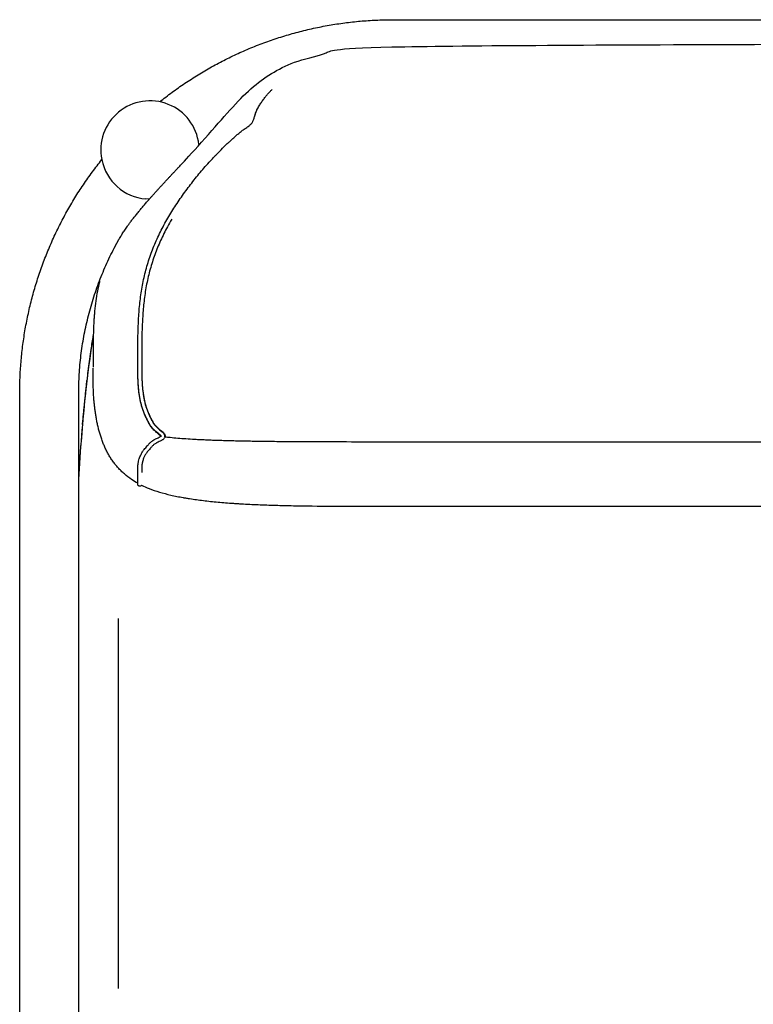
# Model space of a CAD drawing. Header units: millimetres. Extents: x -31695 to -21552, y 579 to 7253.
# Tile 27 of 35: x -28377 to -27995, y 4908 to 5421. Entities that reach past the tile are written whole.
import ezdxf

# ---------------------------------------------------------------- set-up
doc = ezdxf.new("R2010")
doc.units = ezdxf.units.MM
doc.layers.add('2d', color=7, linetype='Continuous', true_color=0x000000)

msp = doc.modelspace()

# ---------------------------------------------------------------- linework, layer by layer
at = {"layer": '2d', "linetype": 'Continuous'}
for p, q in [((-28283.92, 5356.24), (-28283.87, 5355.78)), ((-28309.78, 5327.63), (-28311.51, 5327.78)), ((-28326.03, 5109.06), (-28326.03, 4916.31))]:
    msp.add_line(p, q, dxfattribs=at)
for start, end in [(6.5803, 191.3385), (191.3385, 265.22)]:
    msp.add_arc((-28309.38, 5353.31), 25.62, start, end, dxfattribs=at)
for points, weights in [([(-28304.34, 5378.43), (-28250.97, 5421.21), (-28182.57, 5421.21)], [1, 0.943475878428, 1]), ([(-28253.64, 5374.26), (-28253.64, 5374.26), (-28253.65, 5374.25)], [0.975795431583, 0.975797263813, 0.975799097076]), ([(-28377.27, 5226.5), (-28377.27, 5294.9), (-28334.49, 5348.27)], [1, 0.943475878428, 1]), ([(-28346.53, 5226.5), (-28346.53, 5267.27), (-28327.44, 5303.29)], [1, 0.959901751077, 0.978375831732])]:
    msp.add_rational_spline(points, weights, degree=2, dxfattribs=at)
for points, degree in [([(-28182.57, 5421.21), (-28084.92, 5421.21), (-27987.27, 5421.21)], 2), ([(-28286.55, 5364.94), (-28286.55, 5364.94), (-28286.55, 5364.94), (-28286.55, 5364.94)], 3), ([(-28327.44, 5303.29), (-28327.37, 5303.42), (-28327.29, 5303.56), (-28327.13, 5303.86), (-28327.06, 5303.99), (-28326.99, 5304.12)], 5), ([(-28335.64, 5284.91), (-28335.68, 5284.77), (-28335.71, 5284.63), (-28335.75, 5284.48)], 3), ([(-28338.92, 5257.02), (-28342.47, 5235.54), (-28344.88, 5210.58), (-28346.53, 5183.44)], 3), ([(-28344.58, 5210.2), (-28343.42, 5221.64), (-28342.26, 5233.09)], 2), ([(-28377.27, 4670.04), (-28377.27, 4948.27), (-28377.27, 5226.5)], 2), ([(-28346.53, 4670.04), (-28346.53, 4948.27), (-28346.53, 5226.5)], 2), ([(-28303.57, 5204.2), (-28303.57, 5204.2), (-28303.57, 5204.2), (-28303.57, 5204.2)], 3), ([(-28303.57, 5204.18), (-28303.57, 5204.18), (-28303.57, 5204.18), (-28303.57, 5204.18)], 3), ([(-28346.53, 5183.05), (-28346.46, 5184.43), (-28346.38, 5185.82)], 2), ([(-28315.74, 5179.07), (-28315.74, 5179.07), (-28315.74, 5179.07), (-28315.74, 5179.07)], 3), ([(-28313.8, 5178.61), (-28314.03, 5178.16), (-28314.55, 5177.93), (-28315.04, 5178.09)], 3)]:
    msp.add_open_spline(points, degree=degree, dxfattribs=at)
msp.add_rational_spline([(-28326.99, 5304.12), (-28322.5, 5312.47), (-28317.32, 5320.37), (-28283.84, 5355.44), (-28264.58, 5378.65), (-28246.44, 5395.03), (-28218.73, 5404.6), (-28195.87, 5408.38), (-27987.27, 5408.38)], [0.978821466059, 0.983387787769, 0.990447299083, 1, 1, 1, 1, 1, 1], degree=3, knots=[-28.834726, -28.834726, -28.834726, -28.834726, 0.043278, 0.043278, 8.699061, 17.354844, 26.010627, 34.66641, 34.66641, 34.66641, 34.66641], dxfattribs=at)
for points, knots in [([(-28303.57, 5204.18), (-28303.57, 5204.19), (-28303.6, 5204.24), (-28303.62, 5204.27), (-28303.65, 5204.33), (-28303.72, 5204.41), (-28303.76, 5204.47), (-28303.84, 5204.56), (-28303.93, 5204.65), (-28304.01, 5204.73), (-28304.11, 5204.84), (-28304.23, 5204.94), (-28304.34, 5205.04), (-28304.46, 5205.15), (-28304.6, 5205.26), (-28304.73, 5205.36), (-28305.02, 5205.6), (-28305.33, 5205.84), (-28305.62, 5206.07), (-28305.95, 5206.32), (-28306.27, 5206.57), (-28306.58, 5206.83), (-28306.74, 5206.96), (-28306.9, 5207.1), (-28307.06, 5207.24), (-28307.21, 5207.37), (-28307.36, 5207.51), (-28307.51, 5207.66), (-28307.78, 5207.93), (-28308.05, 5208.21), (-28308.3, 5208.51), (-28308.53, 5208.79), (-28308.75, 5209.08), (-28308.96, 5209.37), (-28309.16, 5209.65), (-28309.34, 5209.94), (-28309.52, 5210.24), (-28309.69, 5210.52), (-28309.86, 5210.82), (-28310.02, 5211.11), (-28310.17, 5211.4), (-28310.32, 5211.69), (-28310.47, 5211.99), (-28310.61, 5212.27), (-28310.76, 5212.56), (-28310.9, 5212.86), (-28311.2, 5213.46), (-28311.49, 5214.06), (-28311.77, 5214.67), (-28312.06, 5215.3), (-28312.33, 5215.93), (-28312.59, 5216.58), (-28312.84, 5217.22), (-28313.08, 5217.87), (-28313.3, 5218.53), (-28313.51, 5219.19), (-28313.71, 5219.84), (-28313.88, 5220.51), (-28314.06, 5221.17), (-28314.22, 5221.83), (-28314.36, 5222.5), (-28314.5, 5223.16), (-28314.63, 5223.83), (-28314.74, 5224.5), (-28314.97, 5225.84), (-28315.15, 5227.19), (-28315.28, 5228.55), (-28315.42, 5229.89), (-28315.51, 5231.25), (-28315.58, 5232.6), (-28315.65, 5233.95), (-28315.69, 5235.29), (-28315.71, 5236.64), (-28315.72, 5237.31), (-28315.73, 5237.98), (-28315.73, 5238.66), (-28315.74, 5239.33), (-28315.74, 5240), (-28315.74, 5240.67), (-28315.75, 5241.34), (-28315.75, 5242.01), (-28315.75, 5242.68), (-28315.75, 5243.17), (-28315.75, 5243.65), (-28315.75, 5244.14), (-28315.74, 5245.2), (-28315.74, 5246.26), (-28315.74, 5247.32), (-28315.74, 5248.73), (-28315.73, 5250.14), (-28315.72, 5251.55), (-28315.71, 5252.89), (-28315.69, 5254.24), (-28315.67, 5255.58), (-28315.65, 5256.93), (-28315.62, 5258.27), (-28315.58, 5259.62), (-28315.53, 5260.96), (-28315.48, 5262.3), (-28315.42, 5263.65), (-28315.36, 5265), (-28315.28, 5266.35), (-28315.18, 5267.69), (-28315, 5270.39), (-28314.75, 5273.08), (-28314.42, 5275.77), (-28314.08, 5278.45), (-28313.66, 5281.13), (-28313.14, 5283.79), (-28312.62, 5286.46), (-28312, 5289.1), (-28311.28, 5291.71), (-28310.92, 5293.01), (-28310.53, 5294.31), (-28310.11, 5295.6), (-28309.7, 5296.89), (-28309.26, 5298.17), (-28308.8, 5299.44), (-28308.33, 5300.71), (-28307.84, 5301.97), (-28307.33, 5303.22), (-28306.82, 5304.48), (-28306.28, 5305.72), (-28305.72, 5306.95), (-28304.6, 5309.41), (-28303.4, 5311.83), (-28302.11, 5314.2), (-28300.83, 5316.57), (-28299.47, 5318.9), (-28298.05, 5321.19), (-28297.34, 5322.34), (-28296.61, 5323.47), (-28295.87, 5324.59), (-28295.13, 5325.72), (-28294.38, 5326.84), (-28293.61, 5327.94), (-28292.85, 5329.05), (-28292.07, 5330.15), (-28291.28, 5331.24), (-28290.49, 5332.33), (-28289.69, 5333.41), (-28288.88, 5334.48), (-28287.25, 5336.62), (-28285.59, 5338.73), (-28283.88, 5340.8), (-28283.02, 5341.84), (-28282.15, 5342.87), (-28281.27, 5343.89), (-28280.39, 5344.9), (-28279.51, 5345.91), (-28278.61, 5346.91), (-28278.16, 5347.4), (-28277.7, 5347.9), (-28277.25, 5348.39), (-28276.79, 5348.88), (-28276.33, 5349.37), (-28275.87, 5349.86), (-28275.41, 5350.34), (-28274.94, 5350.83), (-28274.48, 5351.31), (-28274.01, 5351.79), (-28273.54, 5352.27), (-28273.07, 5352.74), (-28272.13, 5353.7), (-28271.18, 5354.64), (-28270.21, 5355.57), (-28269.73, 5356.03), (-28269.24, 5356.49), (-28268.75, 5356.95), (-28268.26, 5357.41), (-28267.76, 5357.86), (-28267.27, 5358.31), (-28266.77, 5358.76), (-28266.28, 5359.21), (-28265.78, 5359.65), (-28265.54, 5359.87), (-28265.29, 5360.09), (-28265.04, 5360.31), (-28264.8, 5360.53), (-28264.55, 5360.75), (-28264.31, 5360.97), (-28263.8, 5361.41), (-28263.3, 5361.84), (-28262.78, 5362.27), (-28262.24, 5362.71), (-28261.69, 5363.14), (-28261.12, 5363.55), (-28260.55, 5363.96), (-28259.97, 5364.35), (-28259.38, 5364.75), (-28259.1, 5364.94), (-28258.82, 5365.13), (-28258.55, 5365.32), (-28258.29, 5365.5), (-28258.04, 5365.69), (-28257.8, 5365.88), (-28257.57, 5366.06), (-28257.35, 5366.24), (-28257.14, 5366.43), (-28257.05, 5366.52), (-28256.95, 5366.61), (-28256.86, 5366.7), (-28256.78, 5366.79), (-28256.69, 5366.88), (-28256.62, 5366.97), (-28256.46, 5367.15), (-28256.32, 5367.33), (-28256.2, 5367.52), (-28256.08, 5367.71), (-28255.97, 5367.89), (-28255.87, 5368.08), (-28255.77, 5368.28), (-28255.68, 5368.47), (-28255.6, 5368.67), (-28255.51, 5368.87), (-28255.43, 5369.08), (-28255.36, 5369.28), (-28255.3, 5369.45), (-28255.25, 5369.62), (-28255.2, 5369.79), (-28255.18, 5369.83), (-28255.17, 5369.87), (-28255.16, 5369.92), (-28255.09, 5370.14), (-28255.02, 5370.35), (-28254.96, 5370.56), (-28254.84, 5370.93), (-28254.73, 5371.29), (-28254.62, 5371.65), (-28254.6, 5371.71), (-28254.59, 5371.77), (-28254.57, 5371.82), (-28254.43, 5372.24), (-28254.3, 5372.65), (-28254.15, 5373.05), (-28254.07, 5373.25), (-28253.99, 5373.45), (-28253.91, 5373.64), (-28253.83, 5373.84), (-28253.74, 5374.03), (-28253.65, 5374.22), (-28253.48, 5374.59), (-28253.3, 5374.95), (-28253.11, 5375.3), (-28252.92, 5375.64), (-28252.72, 5375.98), (-28252.53, 5376.3), (-28252.34, 5376.62), (-28252.14, 5376.93), (-28251.95, 5377.23), (-28251.56, 5377.85), (-28251.17, 5378.43), (-28250.77, 5378.99), (-28250.37, 5379.55), (-28249.96, 5380.08), (-28249.56, 5380.59), (-28249.36, 5380.84), (-28249.16, 5381.08), (-28248.96, 5381.33), (-28248.76, 5381.56), (-28248.57, 5381.8), (-28248.37, 5382.03), (-28247.99, 5382.48), (-28247.61, 5382.92), (-28247.23, 5383.34), (-28246.86, 5383.76), (-28246.5, 5384.16), (-28246.15, 5384.55), (-28246.04, 5384.67), (-28245.93, 5384.78), (-28245.82, 5384.9)], [0.664476, 0.664476, 0.664476, 0.664476, 0.85077, 0.85077, 0.85077, 1.125821, 1.125821, 1.125821, 1.495463, 1.495463, 1.495463, 1.942599, 1.942599, 1.942599, 2.449587, 2.449587, 2.449587, 3.572949, 3.572949, 3.572949, 4.779847, 4.779847, 4.779847, 5.394602, 5.394602, 5.394602, 5.999227, 5.999227, 5.999227, 7.150229, 7.150229, 7.150229, 8.221784, 8.221784, 8.221784, 9.244076, 9.244076, 9.244076, 10.243888, 10.243888, 10.243888, 11.217579, 11.217579, 11.217579, 12.18026, 12.18026, 12.18026, 14.164807, 14.164807, 14.164807, 16.203044, 16.203044, 16.203044, 18.251022, 18.251022, 18.251022, 20.270865, 20.270865, 20.270865, 22.280309, 22.280309, 22.280309, 24.282293, 24.282293, 24.282293, 28.278846, 28.278846, 28.278846, 32.256933, 32.256933, 32.256933, 36.212909, 36.212909, 36.212909, 38.186035, 38.186035, 38.186035, 40.153811, 40.153811, 40.153811, 42.120713, 42.120713, 42.120713, 43.549242, 43.549242, 43.549242, 46.659783, 46.659783, 46.659783, 50.794727, 50.794727, 50.794727, 54.741235, 54.741235, 54.741235, 58.681334, 58.681334, 58.681334, 62.623881, 62.623881, 62.623881, 66.582563, 66.582563, 66.582563, 74.499343, 74.499343, 74.499343, 82.433366, 82.433366, 82.433366, 90.375573, 90.375573, 90.375573, 94.342318, 94.342318, 94.342318, 98.307756, 98.307756, 98.307756, 102.273583, 102.273583, 102.273583, 106.236844, 106.236844, 106.236844, 114.170985, 114.170985, 114.170985, 122.09374, 122.09374, 122.09374, 126.045397, 126.045397, 126.045397, 130.005064, 130.005064, 130.005064, 133.964197, 133.964197, 133.964197, 137.912379, 137.912379, 137.912379, 145.816244, 145.816244, 145.816244, 149.774245, 149.774245, 149.774245, 153.723271, 153.723271, 153.723271, 155.700006, 155.700006, 155.700006, 157.673979, 157.673979, 157.673979, 159.648658, 159.648658, 159.648658, 161.620506, 161.620506, 161.620506, 165.569892, 165.569892, 165.569892, 167.553008, 167.553008, 167.553008, 169.531423, 169.531423, 169.531423, 171.497337, 171.497337, 171.497337, 172.480161, 172.480161, 172.480161, 173.453973, 173.453973, 173.453973, 175.440445, 175.440445, 175.440445, 177.499659, 177.499659, 177.499659, 179.581023, 179.581023, 179.581023, 180.575605, 180.575605, 180.575605, 181.50794, 181.50794, 181.50794, 182.372171, 182.372171, 182.372171, 182.781077, 182.781077, 182.781077, 183.174701, 183.174701, 183.174701, 183.953888, 183.953888, 183.953888, 184.74473, 184.74473, 184.74473, 185.571344, 185.571344, 185.571344, 186.449577, 186.449577, 186.449577, 187.188752, 187.188752, 187.188752, 187.372465, 187.372465, 187.372465, 188.320796, 188.320796, 188.320796, 190.007407, 190.007407, 190.007407, 190.282079, 190.282079, 190.282079, 192.304348, 192.304348, 192.304348, 193.322537, 193.322537, 193.322537, 194.337501, 194.337501, 194.337501, 196.337456, 196.337456, 196.337456, 198.321377, 198.321377, 198.321377, 200.294221, 200.294221, 200.294221, 204.250762, 204.250762, 204.250762, 208.211168, 208.211168, 208.211168, 210.192856, 210.192856, 210.192856, 212.16222, 212.16222, 212.16222, 216.098225, 216.098225, 216.098225, 220.03058, 220.03058, 220.03058, 221.255663, 221.255663, 221.255663, 221.255663]), ([(-28254.81, 5371.05), (-28254.76, 5371.2), (-28254.72, 5371.36), (-28254.67, 5371.51), (-28254.62, 5371.69), (-28254.56, 5371.87), (-28254.5, 5372.05), (-28254.38, 5372.42), (-28254.25, 5372.78), (-28254.12, 5373.12), (-28253.99, 5373.47), (-28253.85, 5373.81), (-28253.7, 5374.13), (-28253.68, 5374.17), (-28253.66, 5374.21), (-28253.65, 5374.25)], [380.525049, 380.525049, 380.525049, 380.525049, 381.323863, 381.323863, 381.323863, 382.272074, 382.272074, 382.272074, 384.270241, 384.270241, 384.270241, 386.261775, 386.261775, 386.261775, 386.509954, 386.509954, 386.509954, 386.509954]), ([(-28298.09, 5317.16), (-28298.85, 5315.86), (-28299.59, 5314.55), (-28300.31, 5313.23), (-28301.57, 5310.89), (-28302.76, 5308.52), (-28303.86, 5306.1), (-28304.41, 5304.89), (-28304.93, 5303.67), (-28305.43, 5302.45), (-28305.94, 5301.22), (-28306.42, 5299.98), (-28306.87, 5298.74), (-28307.33, 5297.49), (-28307.76, 5296.24), (-28308.16, 5294.97), (-28308.57, 5293.71), (-28308.95, 5292.44), (-28309.3, 5291.16), (-28310.01, 5288.6), (-28310.62, 5286.01), (-28311.13, 5283.4), (-28311.64, 5280.79), (-28312.05, 5278.15), (-28312.38, 5275.51), (-28312.71, 5272.87), (-28312.96, 5270.21), (-28313.14, 5267.55), (-28313.23, 5266.22), (-28313.31, 5264.88), (-28313.37, 5263.55), (-28313.44, 5262.22), (-28313.49, 5260.89), (-28313.53, 5259.55), (-28313.57, 5258.22), (-28313.6, 5256.88), (-28313.62, 5255.55), (-28313.65, 5254.21), (-28313.66, 5252.87), (-28313.67, 5251.53), (-28313.68, 5250.13), (-28313.69, 5248.72), (-28313.69, 5247.32), (-28313.69, 5246.26), (-28313.69, 5245.2), (-28313.7, 5244.14), (-28313.7, 5243.65), (-28313.7, 5243.17), (-28313.7, 5242.68), (-28313.7, 5242.01), (-28313.7, 5241.34), (-28313.69, 5240.67), (-28313.69, 5240.01), (-28313.69, 5239.34), (-28313.68, 5238.67), (-28313.68, 5238.01), (-28313.67, 5237.34), (-28313.66, 5236.68), (-28313.64, 5235.35), (-28313.6, 5234.02), (-28313.53, 5232.7), (-28313.47, 5231.38), (-28313.38, 5230.06), (-28313.24, 5228.75), (-28313.11, 5227.44), (-28312.94, 5226.14), (-28312.72, 5224.85), (-28312.61, 5224.2), (-28312.49, 5223.56), (-28312.35, 5222.93), (-28312.22, 5222.29), (-28312.07, 5221.66), (-28311.9, 5221.03), (-28311.74, 5220.41), (-28311.55, 5219.79), (-28311.35, 5219.17), (-28311.15, 5218.55), (-28310.93, 5217.94), (-28310.68, 5217.34), (-28310.44, 5216.73), (-28310.18, 5216.12), (-28309.9, 5215.52), (-28309.63, 5214.93), (-28309.35, 5214.35), (-28309.06, 5213.76), (-28308.92, 5213.48), (-28308.78, 5213.19), (-28308.64, 5212.91), (-28308.5, 5212.63), (-28308.36, 5212.35), (-28308.21, 5212.08), (-28308.07, 5211.82), (-28307.92, 5211.55), (-28307.76, 5211.29), (-28307.61, 5211.04), (-28307.45, 5210.79), (-28307.28, 5210.55), (-28307.11, 5210.3), (-28306.92, 5210.06), (-28306.73, 5209.83), (-28306.52, 5209.58), (-28306.3, 5209.35), (-28306.07, 5209.12), (-28305.95, 5209), (-28305.82, 5208.88), (-28305.69, 5208.77), (-28305.56, 5208.65), (-28305.42, 5208.53), (-28305.28, 5208.41), (-28304.98, 5208.17), (-28304.67, 5207.92), (-28304.36, 5207.69), (-28304.05, 5207.44), (-28303.75, 5207.21), (-28303.44, 5206.95), (-28303.28, 5206.83), (-28303.14, 5206.71), (-28302.99, 5206.58), (-28302.85, 5206.45), (-28302.71, 5206.33), (-28302.57, 5206.2), (-28302.44, 5206.07), (-28302.32, 5205.94), (-28302.2, 5205.79), (-28302.08, 5205.65), (-28301.97, 5205.51), (-28301.87, 5205.35), (-28301.77, 5205.18), (-28301.69, 5205.01), (-28301.62, 5204.83), (-28301.59, 5204.73), (-28301.57, 5204.63), (-28301.55, 5204.53), (-28301.53, 5204.43), (-28301.53, 5204.33), (-28301.53, 5204.19)], [244.825087, 244.825087, 244.825087, 244.825087, 249.248856, 249.248856, 249.248856, 257.047414, 257.047414, 257.047414, 260.937073, 260.937073, 260.937073, 264.826796, 264.826796, 264.826796, 268.714627, 268.714627, 268.714627, 272.603271, 272.603271, 272.603271, 280.392005, 280.392005, 280.392005, 288.19056, 288.19056, 288.19056, 296.000773, 296.000773, 296.000773, 299.918193, 299.918193, 299.918193, 303.827793, 303.827793, 303.827793, 307.743191, 307.743191, 307.743191, 311.671977, 311.671977, 311.671977, 315.797239, 315.797239, 315.797239, 318.90695, 318.90695, 318.90695, 320.333589, 320.333589, 320.333589, 322.295076, 322.295076, 322.295076, 324.253288, 324.253288, 324.253288, 326.208582, 326.208582, 326.208582, 330.102461, 330.102461, 330.102461, 333.981043, 333.981043, 333.981043, 337.841199, 337.841199, 337.841199, 339.760689, 339.760689, 339.760689, 341.673265, 341.673265, 341.673265, 343.579943, 343.579943, 343.579943, 345.502924, 345.502924, 345.502924, 347.445745, 347.445745, 347.445745, 349.372563, 349.372563, 349.372563, 350.317051, 350.317051, 350.317051, 351.242799, 351.242799, 351.242799, 352.145414, 352.145414, 352.145414, 353.02927, 353.02927, 353.02927, 353.930842, 353.930842, 353.930842, 354.891961, 354.891961, 354.891961, 355.401614, 355.401614, 355.401614, 355.94462, 355.94462, 355.94462, 357.092269, 357.092269, 357.092269, 358.259345, 358.259345, 358.259345, 358.8354, 358.8354, 358.8354, 359.397026, 359.397026, 359.397026, 359.946551, 359.946551, 359.946551, 360.499153, 360.499153, 360.499153, 361.087273, 361.087273, 361.087273, 361.398314, 361.398314, 361.398314, 361.696496, 361.696496, 361.696496, 361.696496]), ([(-28335.75, 5284.48), (-28336.13, 5282.92), (-28336.47, 5281.35), (-28336.77, 5279.78), (-28337.1, 5278.06), (-28337.38, 5276.34), (-28337.62, 5274.61), (-28337.86, 5272.87), (-28338.06, 5271.13), (-28338.22, 5269.36), (-28338.23, 5269.28), (-28338.24, 5269.21), (-28338.24, 5269.14), (-28338.25, 5269.06), (-28338.26, 5268.99), (-28338.27, 5268.92), (-28338.27, 5268.84), (-28338.28, 5268.77), (-28338.29, 5268.69), (-28338.29, 5268.62), (-28338.3, 5268.55), (-28338.3, 5268.47), (-28338.31, 5268.4), (-28338.32, 5268.32), (-28338.32, 5268.25), (-28338.33, 5268.18), (-28338.34, 5268.1), (-28338.34, 5268.03), (-28338.35, 5267.95), (-28338.36, 5267.88), (-28338.36, 5267.81), (-28338.37, 5267.73), (-28338.37, 5267.66), (-28338.38, 5267.58), (-28338.39, 5267.51), (-28338.39, 5267.43), (-28338.4, 5267.36), (-28338.4, 5267.29), (-28338.41, 5267.21), (-28338.42, 5267.14), (-28338.42, 5267.06), (-28338.43, 5266.99), (-28338.43, 5266.91), (-28338.44, 5266.84), (-28338.44, 5266.76), (-28338.45, 5266.69), (-28338.46, 5266.54), (-28338.47, 5266.39), (-28338.48, 5266.24), (-28338.51, 5265.9), (-28338.54, 5265.49), (-28338.58, 5264.89), (-28338.59, 5264.66), (-28338.61, 5264.28), (-28338.62, 5264.11), (-28338.63, 5263.99), (-28338.64, 5263.91), (-28338.64, 5263.85), (-28338.64, 5263.85)], [0.427475, 0.427475, 0.427475, 0.427475, 5.127409, 5.127409, 5.127409, 10.241425, 10.241425, 10.241425, 15.400345, 15.400345, 15.400345, 15.617066, 15.617066, 15.617066, 16.617066, 16.617066, 16.617066, 17.617066, 17.617066, 17.617066, 18.617066, 18.617066, 18.617066, 19.617066, 19.617066, 19.617066, 20.617066, 20.617066, 20.617066, 21.617066, 21.617066, 21.617066, 22.617066, 22.617066, 22.617066, 23.617066, 23.617066, 23.617066, 24.617066, 24.617066, 24.617066, 25.617066, 25.617066, 25.617066, 25.835908, 25.835908, 25.835908, 26.274236, 26.274236, 26.274236, 27.41083, 27.41083, 28.099443, 28.099443, 28.624812, 28.624812, 28.624812, 28.980611, 28.980611, 28.980611, 28.980611]), ([(-28338.64, 5263.85), (-28338.64, 5263.85), (-28338.64, 5263.8), (-28338.65, 5263.68), (-28338.65, 5263.6), (-28338.67, 5263.38), (-28338.67, 5263.23), (-28338.69, 5262.92), (-28338.7, 5262.77), (-28338.73, 5262.19), (-28338.75, 5261.68), (-28338.81, 5260.33), (-28338.85, 5259.46), (-28338.88, 5258.45), (-28338.91, 5257.55), (-28338.93, 5256.6), (-28338.95, 5255.58), (-28338.97, 5254.65), (-28338.99, 5253.67), (-28339, 5252.64), (-28339.03, 5250.69), (-28339.04, 5248.59), (-28339.05, 5246.46), (-28339.05, 5245.38), (-28339.06, 5244.28), (-28339.06, 5243.19), (-28339.06, 5242.62), (-28339.06, 5242.06), (-28339.06, 5241.05), (-28339.06, 5240.57), (-28339.06, 5240.06)], [28.980626, 28.980626, 28.980626, 28.980626, 29.310659, 29.310659, 29.623379, 29.623379, 30.292338, 30.292338, 30.996595, 30.996595, 33.023264, 33.023264, 37.24168, 37.24168, 37.24168, 40.969462, 40.969462, 40.969462, 44.390209, 44.390209, 44.390209, 50.917365, 50.917365, 50.917365, 54.213018, 54.213018, 54.213018, 55.951928, 55.951928, 57.322283, 57.322283, 57.322283, 57.322283]), ([(-28346.53, 5180.72), (-28346.46, 5181.92), (-28346.39, 5183.13), (-28346.32, 5184.33), (-28345.85, 5192.01), (-28345.31, 5199.68), (-28344.68, 5207.35), (-28344.08, 5214.6), (-28343.4, 5221.84), (-28342.6, 5229.07), (-28342.22, 5232.52), (-28341.82, 5235.96), (-28341.38, 5239.4), (-28340.96, 5242.71), (-28340.51, 5246.02), (-28340.03, 5249.33), (-28339.68, 5251.72), (-28339.32, 5254.11), (-28338.93, 5256.5)], [509.253231, 509.253231, 509.253231, 509.253231, 512.788267, 512.788267, 512.788267, 535.303993, 535.303993, 535.303993, 556.604077, 556.604077, 556.604077, 566.747611, 566.747611, 566.747611, 576.527596, 576.527596, 576.527596, 583.604247, 583.604247, 583.604247, 583.604247]), ([(-28315.74, 5179.61), (-28316.86, 5180.22), (-28317.95, 5180.88), (-28319, 5181.59), (-28320.31, 5182.46), (-28321.56, 5183.42), (-28322.75, 5184.45), (-28323.04, 5184.7), (-28323.33, 5184.96), (-28323.61, 5185.22), (-28323.89, 5185.48), (-28324.17, 5185.74), (-28324.44, 5186), (-28324.98, 5186.53), (-28325.5, 5187.08), (-28326, 5187.64), (-28326.5, 5188.19), (-28326.99, 5188.76), (-28327.45, 5189.35), (-28327.68, 5189.64), (-28327.91, 5189.93), (-28328.14, 5190.23), (-28328.36, 5190.53), (-28328.58, 5190.82), (-28328.79, 5191.13), (-28329, 5191.43), (-28329.21, 5191.73), (-28329.42, 5192.04), (-28329.62, 5192.35), (-28329.82, 5192.66), (-28330.02, 5192.97), (-28330.41, 5193.6), (-28330.79, 5194.24), (-28331.15, 5194.88), (-28331.51, 5195.53), (-28331.85, 5196.19), (-28332.18, 5196.85), (-28332.51, 5197.52), (-28332.82, 5198.19), (-28333.12, 5198.87), (-28333.41, 5199.55), (-28333.7, 5200.24), (-28333.96, 5200.93), (-28334.23, 5201.63), (-28334.49, 5202.33), (-28334.73, 5203.03), (-28334.97, 5203.74), (-28335.19, 5204.45), (-28335.41, 5205.17), (-28335.52, 5205.52), (-28335.62, 5205.88), (-28335.72, 5206.24), (-28335.82, 5206.6), (-28335.92, 5206.96), (-28336.02, 5207.32), (-28336.21, 5208.04), (-28336.38, 5208.77), (-28336.55, 5209.5), (-28336.72, 5210.22), (-28336.87, 5210.95), (-28337.02, 5211.68), (-28337.17, 5212.4), (-28337.3, 5213.13), (-28337.43, 5213.86), (-28337.55, 5214.58), (-28337.67, 5215.31), (-28337.77, 5216.04), (-28337.88, 5216.75), (-28337.98, 5217.47), (-28338.07, 5218.19), (-28338.11, 5218.55), (-28338.16, 5218.91), (-28338.2, 5219.27), (-28338.24, 5219.62), (-28338.28, 5219.97), (-28338.32, 5220.33), (-28338.39, 5221.03), (-28338.46, 5221.73), (-28338.52, 5222.43), (-28338.58, 5223.13), (-28338.63, 5223.82), (-28338.68, 5224.51), (-28338.77, 5225.85), (-28338.84, 5227.2), (-28338.9, 5228.55), (-28338.95, 5229.85), (-28338.99, 5231.15), (-28339.01, 5232.45), (-28339.03, 5233.69), (-28339.05, 5234.94), (-28339.05, 5236.19), (-28339.06, 5236.79), (-28339.06, 5237.39), (-28339.06, 5238), (-28339.06, 5238.45), (-28339.06, 5239.19), (-28339.06, 5239.62)], [1.132255, 1.132255, 1.132255, 1.132255, 4.856313, 4.856313, 4.856313, 9.466042, 9.466042, 9.466042, 10.589543, 10.589543, 10.589543, 11.704316, 11.704316, 11.704316, 13.912742, 13.912742, 13.912742, 16.099981, 16.099981, 16.099981, 17.188025, 17.188025, 17.188025, 18.273605, 18.273605, 18.273605, 19.357497, 19.357497, 19.357497, 20.44039, 20.44039, 20.44039, 22.605695, 22.605695, 22.605695, 24.773079, 24.773079, 24.773079, 26.944919, 26.944919, 26.944919, 29.122245, 29.122245, 29.122245, 31.304817, 31.304817, 31.304817, 33.491223, 33.491223, 33.491223, 34.585091, 34.585091, 34.585091, 35.678918, 35.678918, 35.678918, 37.864656, 37.864656, 37.864656, 40.04414, 40.04414, 40.04414, 42.212463, 42.212463, 42.212463, 44.364142, 44.364142, 44.364142, 46.493228, 46.493228, 46.493228, 47.547316, 47.547316, 47.547316, 48.593392, 48.593392, 48.593392, 50.66042, 50.66042, 50.66042, 52.69343, 52.69343, 52.69343, 56.6555, 56.6555, 56.6555, 60.475948, 60.475948, 60.475948, 64.152485, 64.152485, 64.152485, 65.936566, 65.936566, 65.936566, 67.54065, 67.54065, 67.54065, 67.54065]), ([(-28303.81, 5204.08), (-28303.83, 5204.12), (-28303.87, 5204.19), (-28303.91, 5204.24), (-28303.96, 5204.32), (-28304.03, 5204.4), (-28304.1, 5204.48), (-28304.18, 5204.57), (-28304.28, 5204.67), (-28304.37, 5204.76), (-28304.48, 5204.86), (-28304.59, 5204.97), (-28304.7, 5205.07), (-28304.96, 5205.3), (-28305.24, 5205.53), (-28305.51, 5205.75), (-28305.81, 5206), (-28306.11, 5206.25), (-28306.41, 5206.51), (-28306.72, 5206.77), (-28307.02, 5207.03), (-28307.32, 5207.32), (-28307.6, 5207.59), (-28307.87, 5207.87), (-28308.12, 5208.16), (-28308.36, 5208.44), (-28308.59, 5208.73), (-28308.81, 5209.02), (-28309.01, 5209.31), (-28309.21, 5209.6), (-28309.39, 5209.89), (-28309.57, 5210.18), (-28309.74, 5210.47), (-28309.91, 5210.77), (-28310.06, 5211.05), (-28310.21, 5211.34), (-28310.36, 5211.63), (-28310.51, 5211.92), (-28310.66, 5212.21), (-28310.8, 5212.5), (-28310.95, 5212.8), (-28311.09, 5213.1), (-28311.24, 5213.4), (-28311.53, 5214.01), (-28311.81, 5214.62), (-28312.08, 5215.25), (-28312.35, 5215.88), (-28312.61, 5216.51), (-28312.85, 5217.16), (-28313.09, 5217.81), (-28313.31, 5218.46), (-28313.51, 5219.12), (-28313.91, 5220.43), (-28314.23, 5221.77), (-28314.5, 5223.11), (-28314.76, 5224.46), (-28314.97, 5225.81), (-28315.14, 5227.17), (-28315.22, 5227.84), (-28315.29, 5228.52), (-28315.35, 5229.2), (-28315.41, 5229.88), (-28315.46, 5230.55), (-28315.5, 5231.23), (-28315.59, 5232.58), (-28315.65, 5233.93), (-28315.68, 5235.29), (-28315.71, 5236.63), (-28315.73, 5237.97), (-28315.74, 5239.31)], [191.584543, 191.584543, 191.584543, 191.584543, 191.836992, 191.836992, 191.836992, 192.169989, 192.169989, 192.169989, 192.578945, 192.578945, 192.578945, 193.036672, 193.036672, 193.036672, 194.09163, 194.09163, 194.09163, 195.259165, 195.259165, 195.259165, 196.460282, 196.460282, 196.460282, 197.620365, 197.620365, 197.620365, 198.715067, 198.715067, 198.715067, 199.76007, 199.76007, 199.76007, 200.768159, 200.768159, 200.768159, 201.743738, 201.743738, 201.743738, 202.709061, 202.709061, 202.709061, 203.6962, 203.6962, 203.6962, 205.700031, 205.700031, 205.700031, 207.730377, 207.730377, 207.730377, 209.759801, 209.759801, 209.759801, 213.793075, 213.793075, 213.793075, 217.804751, 217.804751, 217.804751, 219.799243, 219.799243, 219.799243, 221.789026, 221.789026, 221.789026, 225.752911, 225.752911, 225.752911, 229.681038, 229.681038, 229.681038, 229.681038]), ([(-28313.69, 5239.31), (-28313.68, 5237.99), (-28313.67, 5236.66), (-28313.63, 5235.34), (-28313.6, 5234.01), (-28313.54, 5232.69), (-28313.46, 5231.36), (-28313.42, 5230.7), (-28313.37, 5230.04), (-28313.31, 5229.38), (-28313.25, 5228.72), (-28313.18, 5228.07), (-28313.1, 5227.41), (-28312.94, 5226.11), (-28312.74, 5224.8), (-28312.49, 5223.51), (-28312.24, 5222.23), (-28311.93, 5220.96), (-28311.55, 5219.72), (-28311.36, 5219.1), (-28311.15, 5218.48), (-28310.93, 5217.87), (-28310.7, 5217.26), (-28310.46, 5216.66), (-28310.2, 5216.06), (-28309.94, 5215.46), (-28309.67, 5214.87), (-28309.39, 5214.28), (-28309.25, 5213.99), (-28309.1, 5213.7), (-28308.96, 5213.41), (-28308.82, 5213.13), (-28308.68, 5212.84), (-28308.54, 5212.57), (-28308.4, 5212.29), (-28308.26, 5212.02), (-28308.11, 5211.76), (-28307.97, 5211.49), (-28307.82, 5211.23), (-28307.66, 5210.98), (-28307.5, 5210.73), (-28307.33, 5210.48), (-28307.15, 5210.23), (-28306.97, 5209.98), (-28306.78, 5209.74), (-28306.57, 5209.51), (-28306.36, 5209.26), (-28306.13, 5209.02), (-28305.9, 5208.79), (-28305.64, 5208.54), (-28305.36, 5208.3), (-28305.09, 5208.07), (-28304.79, 5207.82), (-28304.49, 5207.58), (-28304.2, 5207.33), (-28303.9, 5207.09), (-28303.62, 5206.85), (-28303.34, 5206.6), (-28303.2, 5206.48), (-28303.07, 5206.36), (-28302.94, 5206.23), (-28302.81, 5206.1), (-28302.69, 5205.97), (-28302.57, 5205.84), (-28302.45, 5205.71), (-28302.34, 5205.57), (-28302.24, 5205.43), (-28302.13, 5205.28), (-28302.04, 5205.13), (-28301.96, 5204.97), (-28301.88, 5204.79), (-28301.81, 5204.61), (-28301.78, 5204.41), (-28301.75, 5204.26), (-28301.74, 5204.1), (-28301.76, 5203.87)], [693.23354, 693.23354, 693.23354, 693.23354, 697.116087, 697.116087, 697.116087, 701.013661, 701.013661, 701.013661, 702.956383, 702.956383, 702.956383, 704.894532, 704.894532, 704.894532, 708.764779, 708.764779, 708.764779, 712.608287, 712.608287, 712.608287, 714.523105, 714.523105, 714.523105, 716.452486, 716.452486, 716.452486, 718.386886, 718.386886, 718.386886, 719.35028, 719.35028, 719.35028, 720.291732, 720.291732, 720.291732, 721.205966, 721.205966, 721.205966, 722.111294, 722.111294, 722.111294, 723.018499, 723.018499, 723.018499, 723.950504, 723.950504, 723.950504, 724.934944, 724.934944, 724.934944, 726.015178, 726.015178, 726.015178, 727.161322, 727.161322, 727.161322, 728.293372, 728.293372, 728.293372, 728.836938, 728.836938, 728.836938, 729.382276, 729.382276, 729.382276, 729.920085, 729.920085, 729.920085, 730.47436, 730.47436, 730.47436, 731.080056, 731.080056, 731.080056, 731.557475, 731.557475, 731.557475, 731.557475]), ([(-28315.74, 5179.07), (-28315.74, 5179.21), (-28315.74, 5179.28), (-28315.74, 5179.38), (-28315.74, 5179.47), (-28315.74, 5179.59), (-28315.74, 5179.75), (-28315.74, 5179.88), (-28315.74, 5180.04), (-28315.74, 5180.23), (-28315.74, 5180.34), (-28315.74, 5180.46), (-28315.74, 5180.59), (-28315.74, 5180.72), (-28315.74, 5180.86), (-28315.74, 5181.01), (-28315.74, 5181.17), (-28315.74, 5181.34), (-28315.74, 5181.52), (-28315.74, 5181.71), (-28315.74, 5181.9), (-28315.74, 5182.12), (-28315.74, 5182.34), (-28315.74, 5182.58), (-28315.74, 5182.83), (-28315.74, 5183.09), (-28315.74, 5183.37), (-28315.74, 5183.67), (-28315.74, 5183.97), (-28315.74, 5184.3), (-28315.74, 5184.66), (-28315.74, 5185.02), (-28315.74, 5185.41), (-28315.74, 5185.84), (-28315.74, 5186.06), (-28315.74, 5186.28), (-28315.74, 5186.52), (-28315.74, 5186.75), (-28315.74, 5187), (-28315.74, 5187.27), (-28315.73, 5187.53), (-28315.73, 5187.81), (-28315.71, 5188.1), (-28315.7, 5188.4), (-28315.68, 5188.71), (-28315.65, 5189.03), (-28315.62, 5189.36), (-28315.58, 5189.7), (-28315.53, 5190.06), (-28315.5, 5190.24), (-28315.47, 5190.43), (-28315.43, 5190.62), (-28315.4, 5190.81), (-28315.36, 5191), (-28315.32, 5191.21), (-28315.22, 5191.61), (-28315.11, 5192.04), (-28314.96, 5192.49), (-28314.92, 5192.64), (-28314.86, 5192.79), (-28314.81, 5192.94), (-28314.69, 5193.26), (-28314.56, 5193.58), (-28314.42, 5193.91), (-28314.31, 5194.16), (-28314.19, 5194.41), (-28314.05, 5194.67), (-28313.92, 5194.94), (-28313.77, 5195.21), (-28313.61, 5195.49), (-28313.44, 5195.77), (-28313.26, 5196.06), (-28313.06, 5196.35), (-28312.96, 5196.5), (-28312.85, 5196.64), (-28312.74, 5196.79), (-28312.63, 5196.94), (-28312.51, 5197.1), (-28312.39, 5197.25), (-28312.15, 5197.54), (-28311.9, 5197.84), (-28311.63, 5198.15), (-28311.37, 5198.44), (-28311.1, 5198.75), (-28310.83, 5199.06), (-28310.69, 5199.21), (-28310.56, 5199.37), (-28310.42, 5199.52), (-28310.28, 5199.68), (-28310.14, 5199.85), (-28309.99, 5200.02), (-28309.83, 5200.2), (-28309.67, 5200.37), (-28309.49, 5200.55), (-28309.32, 5200.73), (-28309.13, 5200.91), (-28308.92, 5201.09), (-28308.71, 5201.28), (-28308.49, 5201.46), (-28308.25, 5201.63), (-28307.99, 5201.82), (-28307.72, 5202), (-28307.44, 5202.17), (-28307.29, 5202.26), (-28307.13, 5202.35), (-28306.98, 5202.43), (-28306.82, 5202.51), (-28306.66, 5202.6), (-28306.49, 5202.68), (-28306.17, 5202.84), (-28305.86, 5202.98), (-28305.53, 5203.14), (-28305.23, 5203.28), (-28304.92, 5203.43), (-28304.63, 5203.58), (-28304.5, 5203.65), (-28304.37, 5203.72), (-28304.25, 5203.79), (-28304.14, 5203.86), (-28304.03, 5203.93), (-28303.93, 5204), (-28303.85, 5204.05), (-28303.76, 5204.12), (-28303.7, 5204.17), (-28303.67, 5204.2), (-28303.64, 5204.23), (-28303.61, 5204.26)], [921.291125, 921.291125, 921.291125, 921.291125, 938.815129, 938.815129, 938.815129, 956.341279, 956.341279, 956.341279, 971.59377, 971.59377, 971.59377, 980.35447, 980.35447, 980.35447, 989.117013, 989.117013, 989.117013, 997.866467, 997.866467, 997.866467, 1006.616998, 1006.616998, 1006.616998, 1015.379, 1015.379, 1015.379, 1024.141286, 1024.141286, 1024.141286, 1032.904791, 1032.904791, 1032.904791, 1041.665303, 1041.665303, 1041.665303, 1046.042763, 1046.042763, 1046.042763, 1050.432269, 1050.432269, 1050.432269, 1054.824606, 1054.824606, 1054.824606, 1059.211991, 1059.211991, 1059.211991, 1063.602556, 1063.602556, 1063.602556, 1065.800144, 1065.800144, 1065.800144, 1068.000036, 1068.000036, 1068.000036, 1072.410835, 1072.410835, 1072.410835, 1073.880813, 1073.880813, 1073.880813, 1076.828842, 1076.828842, 1076.828842, 1079.036778, 1079.036778, 1079.036778, 1081.250983, 1081.250983, 1081.250983, 1083.478695, 1083.478695, 1083.478695, 1084.604839, 1084.604839, 1084.604839, 1085.733789, 1085.733789, 1085.733789, 1087.97405, 1087.97405, 1087.97405, 1090.155573, 1090.155573, 1090.155573, 1091.213658, 1091.213658, 1091.213658, 1092.289444, 1092.289444, 1092.289444, 1093.386263, 1093.386263, 1093.386263, 1094.512134, 1094.512134, 1094.512134, 1095.6879, 1095.6879, 1095.6879, 1096.948639, 1096.948639, 1096.948639, 1097.612014, 1097.612014, 1097.612014, 1098.288304, 1098.288304, 1098.288304, 1099.610539, 1099.610539, 1099.610539, 1100.846497, 1100.846497, 1100.846497, 1101.402404, 1101.402404, 1101.402404, 1101.892537, 1101.892537, 1101.892537, 1102.297471, 1102.297471, 1102.297471, 1102.500866, 1102.500866, 1102.500866, 1102.500866]), ([(-28301.53, 5204.19), (-28301.53, 5204.08), (-28301.54, 5203.96), (-28301.57, 5203.85), (-28301.59, 5203.75), (-28301.62, 5203.65), (-28301.66, 5203.55), (-28301.74, 5203.36), (-28301.84, 5203.19), (-28301.96, 5203.03), (-28302.08, 5202.89), (-28302.2, 5202.76), (-28302.34, 5202.64), (-28302.48, 5202.52), (-28302.61, 5202.41), (-28302.76, 5202.31), (-28302.91, 5202.21), (-28303.06, 5202.12), (-28303.21, 5202.03), (-28303.37, 5201.94), (-28303.52, 5201.85), (-28303.68, 5201.77), (-28304, 5201.6), (-28304.33, 5201.44), (-28304.65, 5201.29), (-28304.96, 5201.14), (-28305.28, 5200.99), (-28305.58, 5200.84), (-28305.73, 5200.77), (-28305.87, 5200.7), (-28306.01, 5200.62), (-28306.14, 5200.55), (-28306.26, 5200.48), (-28306.39, 5200.41), (-28306.62, 5200.27), (-28306.83, 5200.13), (-28307.04, 5199.98), (-28307.23, 5199.84), (-28307.4, 5199.7), (-28307.57, 5199.55), (-28307.73, 5199.41), (-28307.89, 5199.26), (-28308.03, 5199.11), (-28308.18, 5198.96), (-28308.32, 5198.81), (-28308.46, 5198.66), (-28308.6, 5198.5), (-28308.74, 5198.34), (-28308.87, 5198.18), (-28309.01, 5198.02), (-28309.15, 5197.86), (-28309.29, 5197.71), (-28309.56, 5197.39), (-28309.83, 5197.09), (-28310.08, 5196.8), (-28310.34, 5196.51), (-28310.58, 5196.23), (-28310.79, 5195.96), (-28310.9, 5195.83), (-28311, 5195.7), (-28311.1, 5195.57), (-28311.19, 5195.44), (-28311.29, 5195.31), (-28311.37, 5195.19), (-28311.54, 5194.94), (-28311.7, 5194.69), (-28311.84, 5194.45), (-28311.98, 5194.21), (-28312.11, 5193.98), (-28312.23, 5193.75), (-28312.34, 5193.52), (-28312.45, 5193.29), (-28312.54, 5193.08), (-28312.67, 5192.79), (-28312.78, 5192.51), (-28312.88, 5192.24), (-28312.93, 5192.11), (-28312.97, 5191.98), (-28313.02, 5191.85), (-28313.14, 5191.47), (-28313.24, 5191.11), (-28313.32, 5190.76), (-28313.35, 5190.58), (-28313.39, 5190.41), (-28313.42, 5190.25), (-28313.45, 5190.08), (-28313.48, 5189.92), (-28313.5, 5189.76), (-28313.55, 5189.44), (-28313.58, 5189.14), (-28313.61, 5188.85), (-28313.63, 5188.56), (-28313.65, 5188.28), (-28313.66, 5188.01), (-28313.68, 5187.74), (-28313.68, 5187.48), (-28313.69, 5187.23), (-28313.69, 5186.98), (-28313.69, 5186.74), (-28313.69, 5186.51), (-28313.7, 5186.28), (-28313.7, 5186.06), (-28313.69, 5185.84), (-28313.69, 5185.65), (-28313.69, 5185.46), (-28313.69, 5185.28)], [0, 0, 0, 0, 0.345936, 0.345936, 0.345936, 0.668049, 0.668049, 0.668049, 1.285716, 1.285716, 1.285716, 1.85972, 1.85972, 1.85972, 2.425341, 2.425341, 2.425341, 2.997732, 2.997732, 2.997732, 3.580951, 3.580951, 3.580951, 4.761831, 4.761831, 4.761831, 5.919443, 5.919443, 5.919443, 6.471763, 6.471763, 6.471763, 6.990442, 6.990442, 6.990442, 7.968763, 7.968763, 7.968763, 8.888168, 8.888168, 8.888168, 9.791172, 9.791172, 9.791172, 10.707568, 10.707568, 10.707568, 11.652604, 11.652604, 11.652604, 12.611135, 12.611135, 12.611135, 14.564588, 14.564588, 14.564588, 16.531331, 16.531331, 16.531331, 17.507268, 17.507268, 17.507268, 18.479099, 18.479099, 18.479099, 20.410447, 20.410447, 20.410447, 22.344681, 22.344681, 22.344681, 24.284934, 24.284934, 24.284934, 26.880179, 26.880179, 26.880179, 28.176505, 28.176505, 28.176505, 32.076765, 32.076765, 32.076765, 34.029384, 34.029384, 34.029384, 35.983276, 35.983276, 35.983276, 39.894837, 39.894837, 39.894837, 43.812492, 43.812492, 43.812492, 47.74237, 47.74237, 47.74237, 51.675997, 51.675997, 51.675997, 55.60312, 55.60312, 55.60312, 59.179115, 59.179115, 59.179115, 59.179115]), ([(-28303.83, 5204.07), (-28303.83, 5204.07), (-28303.83, 5204.07), (-28303.83, 5204.07), (-28303.82, 5204.08), (-28303.82, 5204.08), (-28303.81, 5204.09)], [190.66074736, 190.66074736, 190.66074736, 190.66074736, 190.67176271, 190.67176271, 190.67176271, 190.73402428, 190.73402428, 190.73402428, 190.73402428]), ([(-28303.79, 5204.1), (-28303.79, 5204.09), (-28303.79, 5204.09), (-28303.79, 5204.09), (-28303.8, 5204.07), (-28303.79, 5204.04), (-28303.79, 5204.04)], [191.2122089, 191.2122089, 191.2122089, 191.2122089, 191.2287077, 191.2287077, 191.2287077, 191.3923898, 191.3923898, 191.3923898, 191.3923898]), ([(-28303.57, 5204.26), (-28303.57, 5204.26), (-28303.57, 5204.26), (-28303.57, 5204.26), (-28303.57, 5204.25), (-28303.57, 5204.24), (-28303.57, 5204.23), (-28303.57, 5204.23), (-28303.57, 5204.23), (-28303.57, 5204.22), (-28303.57, 5204.22), (-28303.57, 5204.22), (-28303.57, 5204.21), (-28303.57, 5204.21), (-28303.57, 5204.21), (-28303.57, 5204.21)], [0.04023054, 0.04023054, 0.04023054, 0.04023054, 0.04406163, 0.04406163, 0.04406163, 0.08987424, 0.08987424, 0.08987424, 0.10870071, 0.10870071, 0.10870071, 0.12817989, 0.12817989, 0.12817989, 0.14016686, 0.14016686, 0.14016686, 0.14016686]), ([(-28303.57, 5204.2), (-28303.57, 5204.2), (-28303.57, 5204.2), (-28303.57, 5204.2), (-28303.57, 5204.2), (-28303.57, 5204.2), (-28303.57, 5204.19), (-28303.57, 5204.19), (-28303.57, 5204.19), (-28303.57, 5204.19), (-28303.57, 5204.19), (-28303.57, 5204.19), (-28303.57, 5204.19)], [0.55737304, 0.55737304, 0.55737304, 0.55737304, 0.55961588, 0.55961588, 0.55961588, 0.56414293, 0.56414293, 0.56414293, 0.57847908, 0.57847908, 0.57847908, 0.59884168, 0.59884168, 0.59884168, 0.59884168]), ([(-28301.76, 5203.87), (-28300.79, 5203.76), (-28298.59, 5203.51), (-28295, 5203.18), (-28290.78, 5202.85), (-28287.22, 5202.63), (-28284.64, 5202.5), (-28282.86, 5202.41), (-28280.53, 5202.3), (-28277.56, 5202.18), (-28274.41, 5202.07), (-28271.1, 5201.97), (-28267.61, 5201.87), (-28264.56, 5201.79), (-28262.35, 5201.75), (-28261.06, 5201.72), (-28259.11, 5201.68), (-28256.12, 5201.62), (-28250.62, 5201.53), (-28243.43, 5201.45), (-28234.31, 5201.37), (-28221.58, 5201.31), (-28204.67, 5201.28), (-28175.92, 5201.28), (-28137.63, 5201.28), (-28088.84, 5201.28), (-28038.4, 5201.28), (-28004.23, 5201.28), (-27987.27, 5201.28)], [-3.986563, -3.986563, -3.986563, -3.986563, -3.9375, -3.875, -3.8125, -3.75, -3.734375, -3.71875, -3.6875, -3.65625, -3.625, -3.59375, -3.5625, -3.53125, -3.515625, -3.507812, -3.5, -3.46875, -3.4375, -3.375, -3.3125, -3.25, -3.125, -3, -2.75, -2.5, -2.25, -2.003579, -2.003579, -2.003579, -2.003579]), ([(-28315.04, 5178.09), (-28315.08, 5178.11), (-28315.12, 5178.12), (-28315.16, 5178.14), (-28315.2, 5178.16), (-28315.23, 5178.18), (-28315.27, 5178.2), (-28315.31, 5178.23), (-28315.34, 5178.26), (-28315.38, 5178.28), (-28315.41, 5178.31), (-28315.45, 5178.34), (-28315.48, 5178.38), (-28315.51, 5178.41), (-28315.54, 5178.45), (-28315.56, 5178.49), (-28315.59, 5178.53), (-28315.61, 5178.57), (-28315.64, 5178.61), (-28315.65, 5178.65), (-28315.67, 5178.69), (-28315.69, 5178.74), (-28315.7, 5178.78), (-28315.71, 5178.83), (-28315.73, 5178.87), (-28315.73, 5178.92), (-28315.74, 5178.96), (-28315.74, 5179.07)], [0, 0, 0, 0, 1.110114, 1.110114, 1.110114, 2.220227, 2.220227, 2.220227, 3.330341, 3.330341, 3.330341, 4.440455, 4.440455, 4.440455, 5.550569, 5.550569, 5.550569, 6.660682, 6.660682, 6.660682, 7.770796, 7.770796, 7.770796, 8.88091, 8.88091, 8.88091, 9.991024, 9.991024, 9.991024, 9.991024]), ([(-28313.8, 5178.61), (-28312.52, 5177.98), (-28311.2, 5177.41), (-28309.87, 5176.89), (-28308.11, 5176.2), (-28306.3, 5175.59), (-28304.48, 5175.04), (-28302.53, 5174.45), (-28300.54, 5173.93), (-28298.56, 5173.47), (-28296.43, 5172.98), (-28294.27, 5172.54), (-28292.13, 5172.16), (-28291.56, 5172.06), (-28291, 5171.96), (-28290.44, 5171.87), (-28289.87, 5171.77), (-28289.3, 5171.68), (-28288.73, 5171.59), (-28287.56, 5171.4), (-28286.38, 5171.23), (-28285.21, 5171.07), (-28283.99, 5170.9), (-28282.78, 5170.75), (-28281.57, 5170.6), (-28280.32, 5170.45), (-28279.07, 5170.31), (-28277.82, 5170.18), (-28276.53, 5170.05), (-28275.25, 5169.92), (-28273.96, 5169.8), (-28272.64, 5169.68), (-28271.31, 5169.57), (-28269.99, 5169.47), (-28268.63, 5169.36), (-28267.27, 5169.26), (-28265.92, 5169.17), (-28265.23, 5169.12), (-28264.53, 5169.07), (-28263.84, 5169.03), (-28263.49, 5169.01), (-28263.14, 5168.99), (-28262.79, 5168.97), (-28262.44, 5168.94), (-28262.09, 5168.92), (-28261.74, 5168.9), (-28260.31, 5168.82), (-28258.89, 5168.74), (-28257.46, 5168.67), (-28256, 5168.6), (-28254.54, 5168.53), (-28253.08, 5168.47), (-28250.06, 5168.34), (-28247.05, 5168.23), (-28244.05, 5168.14), (-28240.9, 5168.05), (-28237.77, 5167.98), (-28234.64, 5167.91), (-28231.39, 5167.85), (-28228.14, 5167.8), (-28224.9, 5167.76), (-28218.06, 5167.68), (-28211.25, 5167.64), (-28204.48, 5167.62), (-28197.27, 5167.6), (-28190.1, 5167.6), (-28182.95, 5167.6), (-28167.58, 5167.6), (-28152.32, 5167.6), (-28137.15, 5167.6), (-28120.87, 5167.6), (-28104.66, 5167.6), (-28088.52, 5167.6), (-28071.64, 5167.6), (-28054.8, 5167.6), (-28038, 5167.6), (-28021.08, 5167.6), (-28004.17, 5167.6), (-27987.27, 5167.6)], [-642.10768, -642.10768, -642.10768, -642.10768, -637.922404, -637.922404, -637.922404, -632.352748, -632.352748, -632.352748, -626.371494, -626.371494, -626.371494, -619.965031, -619.965031, -619.965031, -618.296578, -618.296578, -618.296578, -616.601358, -616.601358, -616.601358, -613.130853, -613.130853, -613.130853, -609.554345, -609.554345, -609.554345, -605.872928, -605.872928, -605.872928, -602.087955, -602.087955, -602.087955, -598.200991, -598.200991, -598.200991, -594.213779, -594.213779, -594.213779, -592.183172, -592.183172, -592.183172, -591.158724, -591.158724, -591.158724, -590.128221, -590.128221, -590.128221, -585.9463, -585.9463, -585.9463, -581.670136, -581.670136, -581.670136, -572.843872, -572.843872, -572.843872, -563.667772, -563.667772, -563.667772, -554.160879, -554.160879, -554.160879, -534.233285, -534.233285, -534.233285, -513.221335, -513.221335, -513.221335, -468.531173, -468.531173, -468.531173, -421.075412, -421.075412, -421.075412, -371.77592, -371.77592, -371.77592, -322.276297, -322.276297, -322.276297, -322.276297])]:
    msp.add_open_spline(points, degree=3, knots=knots, dxfattribs=at)

doc.saveas('drawing.dxf')
